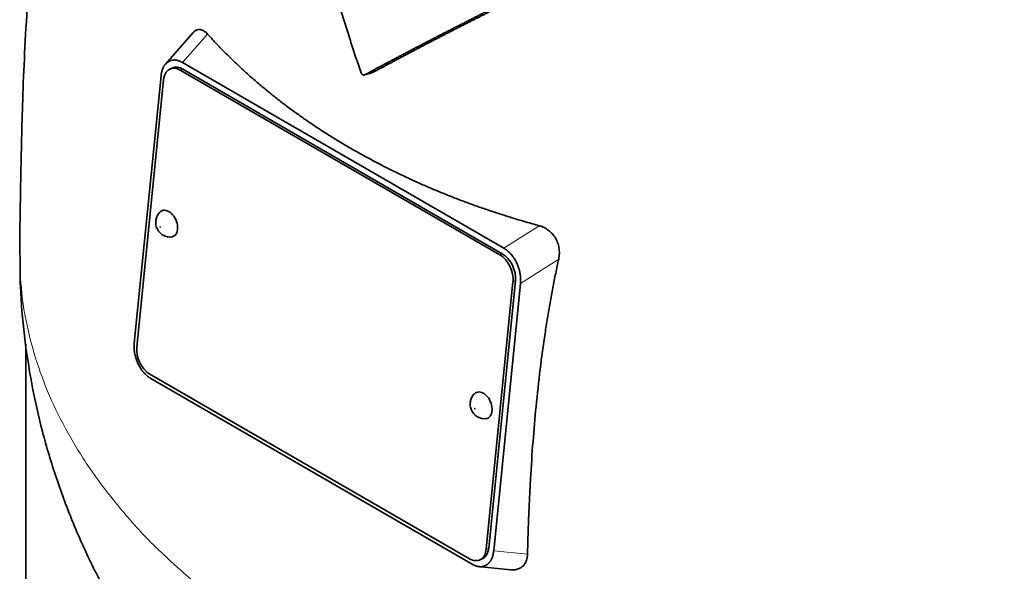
# Model space of a CAD drawing. Header units: millimetres. Extents: x 451 to 1335, y -1116 to 1317.
# Tile 8 of 28: x 1044 to 1183, y -524 to -446. Entities that reach past the tile are written whole.
import ezdxf

# ---------------------------------------------------------------- set-up
doc = ezdxf.new("R2010")
doc.units = ezdxf.units.MM
doc.layers.add('VSI344-454_TESTA', color=7, linetype='Continuous')

# ---------------------------------------------------------------- blocks, each defined once
blk = doc.blocks.new('SE4')
at = {"layer": 'VSI344-454_TESTA', "color": 7, "linetype": 'Continuous', "lineweight": 35}
for p, q in [((1068.1, -447.45), (1064.17, -451.92)), ((1064.68, -451.51), (1064.48, -451.63)), ((1066.58, -451.69), (1112.09, -477.96)), ((1065.17, -452.46), (1064.82, -452.61)), ((1111.53, -478.91), (1066.27, -452.78)), ((1111.88, -478.76), (1066.62, -452.63)), ((1092.38, -453.43), (1093.41, -453.16)), ((1063.54, -453.57), (1059.75, -491.41)), ((1063.89, -454.14), (1060.1, -491.98)), ((1113.98, -480.21), (1113.82, -479.88)), ((1109.95, -520.41), (1113.74, -482.56)), ((1109.6, -520.56), (1113.39, -482.71)), ((1114.45, -482.96), (1110.66, -520.8)), ((1044.37, -491.56), (1044.37, -552.48)), ((1060.22, -494.17), (1060.39, -494.52)), ((1061.96, -495.79), (1107.22, -521.92)), ((1062.1, -496.41), (1107.61, -522.69)), ((1108.68, -522.09), (1109.03, -521.93)), ((1109.5, -522.88), (1109.72, -522.74)), ((1108.43, -523.01), (1113.09, -523.48))]:
    blk.add_line(p, q, dxfattribs=at)
at = {"layer": 'VSI344-454_TESTA', "color": 4, "linetype": 'Continuous', "lineweight": 9}
for p, q in [((1066.58, -451.69), (1070.13, -447.66)), ((1066.62, -452.63), (1066.27, -452.78)), ((1117.09, -474.78), (1112.09, -477.96)), ((1111.53, -478.91), (1111.88, -478.76)), ((1119.87, -479.51), (1114.45, -482.96)), ((1113.74, -482.56), (1113.39, -482.71)), ((1109.6, -520.56), (1109.95, -520.41)), ((1110.66, -520.8), (1115.45, -521.28))]:
    blk.add_line(p, q, dxfattribs=at)
at = {"layer": 'VSI344-454_TESTA', "color": 7, "linetype": 'Continuous', "lineweight": 35}
for centre, major_axis, start_param, end_param in [((1066.01, -455.36), (1.2, -2.75), 2.425216, 3.996013), ((1066.37, -455.21), (1.2, -2.75), 2.425216, 3.141593), ((1064.47, -474.49), (-0.8, 1.83), 0, 0.21978), ((1064.47, -474.49), (-0.8, 1.83), 2.920391, 6.283185), ((1111.27, -481.49), (1.2, -2.75), 0.85442, 2.425216), ((1111.62, -481.34), (-1.2, 2.75), 3.996013, 5.566809), ((1062.22, -493.21), (-1.2, 2.75), 0.85442, 2.425216), ((1109.02, -500.21), (-0.8, 1.83), 0, 0.21978), ((1109.02, -500.21), (-0.8, 1.83), 2.920391, 6.283185), ((1107.48, -519.34), (-1.2, 2.75), 2.425216, 3.996013), ((1107.83, -519.18), (-1.2, 2.75), 3.141593, 3.996013)]:
    blk.add_ellipse(centre, major_axis=major_axis, ratio=0.643408, start_param=start_param, end_param=end_param, dxfattribs=at)
at = {"layer": 'VSI344-454_TESTA', "color": 4, "linetype": 'Continuous', "lineweight": 9}
for centre in [(1063.42, -474.95), (1107.97, -500.67)]:
    blk.add_ellipse(centre, major_axis=(-0.0254, 0.0582), ratio=0.643408, dxfattribs=at)
at = {"layer": 'VSI344-454_TESTA', "color": 7, "linetype": 'Continuous', "lineweight": 35}
for points, degree, knots in [([(1062.01, -373.73), (1061.99, -373.78), (1061.01, -375.68), (1059.13, -379.51), (1056.57, -385.35), (1054.25, -391.37), (1052.26, -397.44), (1050.58, -403.48), (1049.17, -409.41), (1047.89, -415.73), (1046.79, -422.38), (1045.88, -429.31), (1045.16, -436.27), (1044.61, -443.28), (1044.2, -450.22), (1043.94, -456.69), (1043.77, -462.63), (1043.68, -467.38), (1043.61, -471.18), (1043.55, -474.51), (1043.52, -477.2), (1043.52, -478.65), (1043.52, -478.97)], 3, [0.2695151, 0.2695151, 0.2695151, 0.2695151, 0.2706829, 0.3107305, 0.3517733, 0.393123, 0.4350479, 0.4744709, 0.5135958, 0.5529584, 0.6001419, 0.6459845, 0.6923812, 0.741651, 0.7914176, 0.8384085, 0.8784952, 0.9206259, 0.9458399, 0.9690555, 0.9941793, 1, 1, 1, 1]), ([(1091.88, -453.14), (1091.75, -452.76), (1091.49, -452), (1091.1, -450.86), (1090.72, -449.71), (1090.35, -448.56), (1089.98, -447.4), (1089.61, -446.23), (1089.25, -445.05), (1088.9, -443.87), (1088.55, -442.68), (1088.2, -441.48), (1087.86, -440.28), (1087.53, -439.07), (1087.2, -437.86), (1086.88, -436.64), (1086.56, -435.41), (1086.11, -433.64), (1085.54, -431.31), (1084.86, -428.36), (1084.17, -425.31), (1083.5, -422.13), (1082.82, -418.85), (1082.39, -416.62), (1082.17, -415.48)], 3, [0, 0, 0, 0, 0.030328, 0.060804, 0.091429, 0.122206, 0.153136, 0.184222, 0.215465, 0.246867, 0.278431, 0.310158, 0.342051, 0.374109, 0.406337, 0.438735, 0.471305, 0.504049, 0.578996, 0.657008, 0.738102, 0.822291, 0.909586, 1, 1, 1, 1]), ([(1122.12, -438.25), (1117.95, -440.31), (1114.39, -442.08), (1110.34, -444.1), (1106.8, -445.9), (1104.88, -446.87), (1103.08, -447.8), (1101.18, -448.78), (1099.37, -449.72), (1095.72, -451.63), (1092.38, -453.43)], 2, [0, 0, 0, 0.25, 0.25, 0.5, 0.5, 0.625, 0.625, 0.75, 0.75, 1, 1, 1]), ([(1093.41, -453.16), (1096.75, -451.36), (1100.39, -449.45), (1102.19, -448.51), (1104.08, -447.54), (1105.86, -446.63), (1107.75, -445.67), (1111.3, -443.86), (1115.37, -441.84), (1118.97, -440.04), (1123.18, -437.97)], 2, [0, 0, 0, 0.25, 0.25, 0.375, 0.375, 0.5, 0.5, 0.75, 0.75, 1, 1, 1]), ([(1068.1, -447.45), (1068.11, -447.44), (1068.23, -447.31), (1068.47, -447.11), (1068.8, -447.01), (1069.06, -447.01), (1069.27, -447.06), (1069.48, -447.14), (1069.69, -447.27), (1069.91, -447.44), (1070.06, -447.59), (1070.13, -447.66)], 3, [0.3819069, 0.3819069, 0.3819069, 0.3819069, 0.392179, 0.5097344, 0.6234902, 0.6817649, 0.7404104, 0.8020867, 0.8651418, 0.9320617, 1, 1, 1, 1]), ([(1070.13, -447.66), (1070.31, -447.86), (1070.67, -448.26), (1071.22, -448.85), (1071.78, -449.44), (1072.35, -450.03), (1072.93, -450.6), (1073.51, -451.18), (1074.1, -451.75), (1074.7, -452.31), (1075.31, -452.87), (1075.92, -453.42), (1076.54, -453.97), (1077.17, -454.52), (1077.81, -455.06), (1078.45, -455.59), (1079.11, -456.12), (1079.76, -456.64), (1080.43, -457.16), (1081.1, -457.68), (1081.78, -458.19), (1082.47, -458.69), (1083.16, -459.19), (1083.87, -459.68), (1084.57, -460.17), (1085.29, -460.65), (1086.01, -461.13), (1086.74, -461.6), (1087.47, -462.06), (1088.21, -462.52), (1088.96, -462.98), (1089.71, -463.43), (1090.71, -464.01), (1091.96, -464.71), (1093.47, -465.54), (1095.01, -466.34), (1096.58, -467.12), (1098.17, -467.88), (1099.78, -468.62), (1101.41, -469.34), (1103.07, -470.03), (1104.75, -470.71), (1106.45, -471.36), (1108.17, -471.99), (1109.92, -472.59), (1111.68, -473.17), (1113.46, -473.73), (1115.26, -474.27), (1116.48, -474.61), (1117.09, -474.78)], 3, [0, 0, 0, 0, 0.016211, 0.032418, 0.048618, 0.064813, 0.081003, 0.097187, 0.113366, 0.129539, 0.145707, 0.161869, 0.178026, 0.194178, 0.210323, 0.226464, 0.242598, 0.258728, 0.274851, 0.29097, 0.307082, 0.323189, 0.339291, 0.355387, 0.371478, 0.387563, 0.403642, 0.419716, 0.435784, 0.451847, 0.467904, 0.483956, 0.500002, 0.531096, 0.562211, 0.593346, 0.624503, 0.65568, 0.686878, 0.718097, 0.749337, 0.780598, 0.811879, 0.843181, 0.874504, 0.905847, 0.937211, 0.968595, 1, 1, 1, 1]), ([(1091.88, -453.14), (1091.89, -453.16), (1091.9, -453.2), (1091.93, -453.26), (1091.97, -453.32), (1092.03, -453.38), (1092.1, -453.42), (1092.17, -453.46), (1092.24, -453.47), (1092.32, -453.46), (1092.36, -453.44), (1092.38, -453.43)], 3, [0, 0, 0, 0, 0.083882, 0.167351, 0.251899, 0.376428, 0.501233, 0.625666, 0.750014, 0.87532, 1, 1, 1, 1]), ([(1063.44, -472.82), (1063.42, -472.83), (1063.23, -472.96), (1062.98, -473.37), (1062.78, -473.96), (1062.77, -474.59), (1062.95, -475.25), (1063.35, -475.8), (1063.68, -476.03), (1063.82, -476.12)], 3, [0, 0, 0, 0, 0.016071, 0.188666, 0.346757, 0.501927, 0.66984, 0.88022, 1, 1, 1, 1]), ([(1117.09, -474.78), (1117.15, -474.8), (1117.27, -474.83), (1117.46, -474.9), (1117.64, -474.97), (1117.87, -475.08), (1118.14, -475.23), (1118.44, -475.45), (1118.72, -475.69), (1119.05, -476.03), (1119.42, -476.52), (1119.74, -477.19), (1119.9, -477.81), (1119.96, -478.32), (1119.97, -478.72), (1119.94, -479.12), (1119.89, -479.38), (1119.87, -479.51)], 3, [0, 0, 0, 0, 0.03415, 0.067958, 0.101516, 0.134917, 0.197958, 0.259657, 0.318285, 0.37658, 0.490339, 0.607904, 0.728718, 0.794673, 0.861368, 0.929571, 1, 1, 1, 1]), ([(1043.57, -479.03), (1043.57, -480.65), (1043.57, -484.17), (1044.12, -490.38), (1045.15, -497.18), (1046.67, -503.93), (1048.64, -510.53), (1051.06, -516.99), (1053.92, -523.28), (1057.21, -529.39), (1060.9, -535.3), (1065.01, -541), (1069.52, -546.48), (1074.43, -551.73), (1078.57, -555.65), (1081.12, -557.88), (1081.82, -558.47)], 3, [0, 0, 0, 0, 0.0433285, 0.1116697, 0.1797758, 0.247748, 0.3156916, 0.3837172, 0.4519429, 0.5204944, 0.5895065, 0.6591215, 0.7294875, 0.8007531, 0.8730591, 0.9002753, 0.9002753, 0.9002753, 0.9002753]), ([(1119.87, -479.51), (1119.79, -479.85), (1119.65, -480.52), (1119.44, -481.53), (1119.23, -482.56), (1119.03, -483.59), (1118.83, -484.64), (1118.64, -485.7), (1118.46, -486.76), (1118.28, -487.84), (1118.1, -488.93), (1117.73, -491.35), (1117.21, -495.17), (1116.65, -500.28), (1116.2, -505.45), (1115.92, -509.71), (1115.74, -513.19), (1115.62, -515.83), (1115.52, -518.53), (1115.47, -520.36), (1115.45, -521.28)], 3, [0, 0, 0, 0, 0.02336, 0.047015, 0.070963, 0.095203, 0.119731, 0.144544, 0.169639, 0.195013, 0.220662, 0.246585, 0.366346, 0.49242, 0.612327, 0.739264, 0.80163, 0.865878, 0.932007, 1, 1, 1, 1]), ([(1107.99, -498.54), (1107.97, -498.55), (1107.78, -498.68), (1107.53, -499.09), (1107.32, -499.68), (1107.31, -500.31), (1107.5, -500.97), (1107.9, -501.52), (1108.22, -501.75), (1108.37, -501.84)], 3, [0, 0, 0, 0, 0.016071, 0.188666, 0.346757, 0.501927, 0.66984, 0.88022, 1, 1, 1, 1]), ([(1115.45, -521.28), (1115.45, -521.34), (1115.44, -521.46), (1115.42, -521.63), (1115.4, -521.79), (1115.35, -522), (1115.27, -522.25), (1115.15, -522.51), (1115, -522.75), (1114.76, -523.02), (1114.39, -523.29), (1113.85, -523.47), (1113.4, -523.5), (1113.14, -523.48), (1113.09, -523.48)], 3, [0, 0, 0, 0, 0.0335571, 0.0667874, 0.0997731, 0.1325985, 0.1958636, 0.2580457, 0.3183352, 0.3781439, 0.4957181, 0.6141111, 0.7362695, 0.7635613, 0.7635613, 0.7635613, 0.7635613])]:
    blk.add_open_spline(points, degree=degree, knots=knots, dxfattribs=at)
for points, degree in [([(1064.48, -451.63), (1063.68, -452.2), (1063.54, -453.57)], 2), ([(1066.58, -451.69), (1065.52, -451.07), (1064.68, -451.51)], 2), ([(1063.82, -476.12), (1064.25, -476.35), (1064.64, -476.43), (1064.98, -476.36)], 3), ([(1113.82, -479.88), (1113.16, -478.58), (1112.09, -477.96)], 2), ([(1114.45, -482.96), (1114.59, -481.6), (1113.98, -480.21)], 2), ([(1059.75, -491.41), (1059.61, -492.78), (1060.22, -494.17)], 2), ([(1060.39, -494.52), (1061.04, -495.8), (1062.1, -496.41)], 2), ([(1108.37, -501.84), (1108.8, -502.07), (1109.19, -502.15), (1109.53, -502.08)], 3), ([(1109.72, -522.74), (1110.52, -522.17), (1110.66, -520.8)], 2), ([(1107.61, -522.69), (1108.67, -523.3), (1109.5, -522.88)], 2)]:
    blk.add_open_spline(points, degree=degree, dxfattribs=at)
at = {"layer": 'VSI344-454_TESTA', "color": 4, "linetype": 'Continuous', "lineweight": 9}
blk.add_rational_spline([(1043.52, -478.97), (1043.53, -544.82), (1136.83, -573.6), (1227.56, -557.55)], [0.668620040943, 0.547042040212, 0.657502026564, 1], degree=3, dxfattribs=at)

msp = doc.modelspace()

# ---------------------------------------------------------------- block references
msp.add_blockref('SE4', (0, 0))

doc.saveas('drawing.dxf')
